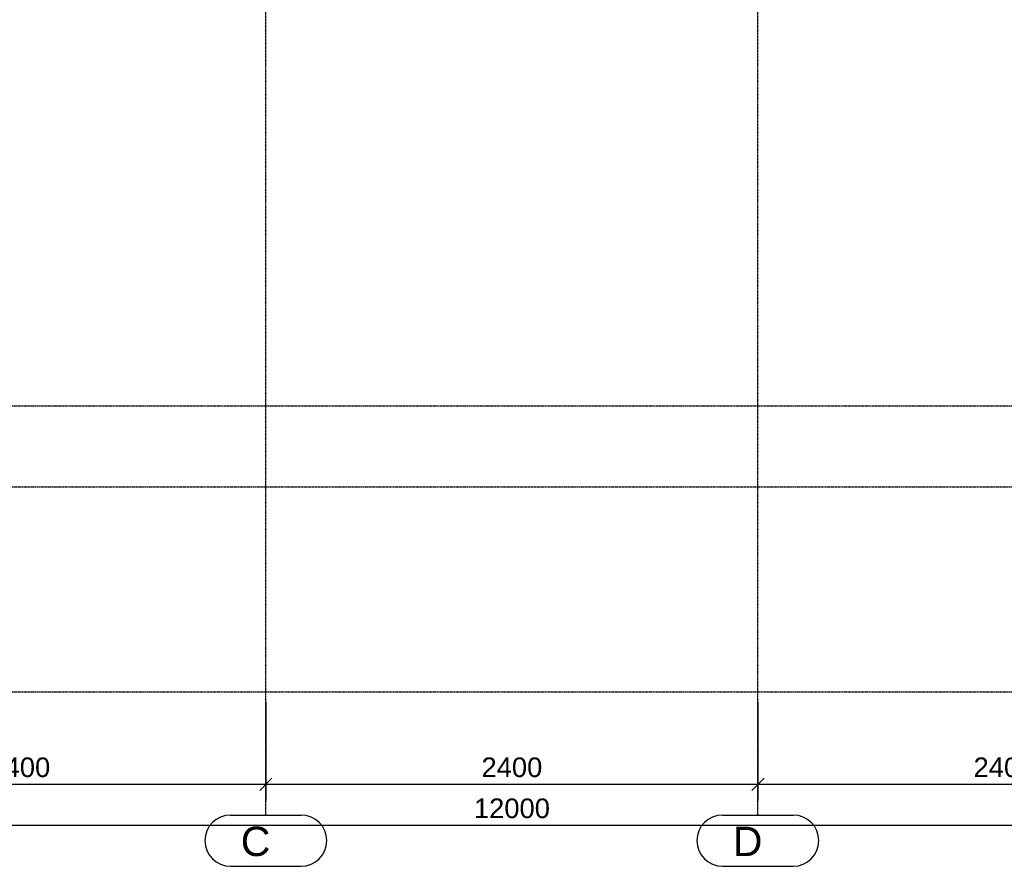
# Model space of a CAD drawing. Header units: millimetres. Extents: x -288865 to 11255, y 102926 to 380857.
# Tile 125 of 142: x -157870 to -153068, y 340951 to 345078. Entities that reach past the tile are written whole.
import ezdxf

# ---------------------------------------------------------------- set-up
doc = ezdxf.new("R2010")
doc.units = ezdxf.units.MM
doc.header["$MEASUREMENT"] = 0
doc.set_wipeout_variables(frame=1)
doc.linetypes.add('DXK_LINE_DOT3', pattern=[5.9187, 2.979, -0.9799, 0.9799, -0.9799])
for name, color, linetype in [('TS_INNE_OBIEKTY', 7, 'Continuous'), ('TS_WYMIARY', 7, 'Continuous'), ('TS_WYMIARY_TEKST', 7, 'Continuous')]:
    doc.layers.add(name, color=color, linetype=linetype)
doc.styles.add('ARIAL', font='arial.ttf')

# ---------------------------------------------------------------- blocks, each defined once
blk = doc.blocks.new('GridLine-66178878-1752 - 1304')
at = {"layer": 'TS_INNE_OBIEKTY', "color": 4, "linetype": 'DXK_LINE_DOT3'}
blk.add_line((57290.2, -2004), (57290.2, 5914.3), dxfattribs=at)
at = {"layer": 'TS_INNE_OBIEKTY', "color": 4, "linetype": 'Continuous'}
for p, q in [((57117.9, -2004), (57462.4, -2004)), ((57117.9, -2254), (57462.4, -2254))]:
    blk.add_line(p, q, dxfattribs=at)
for centre, start, end in [((57117.9, -2129), 90, 270), ((57462.4, -2129), 270, 90)]:
    blk.add_arc(centre, 125, start, end, dxfattribs=at)
at = {"layer": 'TS_INNE_OBIEKTY', "color": 2, "linetype": 'Continuous', "style": 'ARIAL'}
blk.add_text('D', height=143.3, dxfattribs=at).set_placement((57167.9, -2204))
blk = doc.blocks.new('GridLine-66178878-1756 - 1304')
at = {"layer": 'TS_INNE_OBIEKTY', "color": 4, "linetype": 'DXK_LINE_DOT3'}
blk.add_line((48590.2, -404), (63725, -404), dxfattribs=at)
blk = doc.blocks.new('GridLine-66178878-1751 - 1304')
at = {"layer": 'TS_INNE_OBIEKTY', "color": 4, "linetype": 'DXK_LINE_DOT3'}
blk.add_line((54890.2, -2004), (54890.2, 5914.3), dxfattribs=at)
at = {"layer": 'TS_INNE_OBIEKTY', "color": 4, "linetype": 'Continuous'}
for p, q in [((54717.9, -2004), (55062.4, -2004)), ((54717.9, -2254), (55062.4, -2254))]:
    blk.add_line(p, q, dxfattribs=at)
for centre, start, end in [((54717.9, -2129), 90, 270), ((55062.4, -2129), 270, 90)]:
    blk.add_arc(centre, 125, start, end, dxfattribs=at)
at = {"layer": 'TS_INNE_OBIEKTY', "color": 2, "linetype": 'Continuous', "style": 'ARIAL'}
blk.add_text('C', height=143.3, dxfattribs=at).set_placement((54767.9, -2204))
blk = doc.blocks.new('GridLine-66178878-1755 - 1304')
at = {"layer": 'TS_INNE_OBIEKTY', "color": 4, "linetype": 'DXK_LINE_DOT3'}
blk.add_line((48590.2, -1404), (63725, -1404), dxfattribs=at)
blk = doc.blocks.new('GridLine-66178878-1757 - 1304')
at = {"layer": 'TS_INNE_OBIEKTY', "color": 4, "linetype": 'DXK_LINE_DOT3'}
blk.add_line((48590.2, -10), (63725, -10), dxfattribs=at)
blk = doc.blocks.new('StraightDimension-66178878-1762 - 1304')
at = {"layer": 'TS_WYMIARY', "color": 174, "linetype": 'Continuous'}
for p, q in [((57290.2, -1454), (57290.2, -1934)), ((59690.2, -1454), (59690.2, -1934)), ((57320.2, -1824), (57260.2, -1884)), ((59660.2, -1884), (59720.2, -1824)), ((57290.2, -1854), (59690.2, -1854))]:
    blk.add_line(p, q, dxfattribs=at)
at = {"color": 0}
blk.add_wipeout([(58658.4, -1839), (58658.4, -1699), (58321.9, -1699), (58321.9, -1839)], dxfattribs=at).dxf.layer = 'TS_WYMIARY'
at = {"layer": 'TS_WYMIARY_TEKST', "color": 96, "style": 'ARIAL'}
blk.add_text('2400', height=95.51, dxfattribs=at).set_placement((58341.9, -1819))
blk = doc.blocks.new('StraightDimension-66178878-1764 - 1304')
at = {"layer": 'TS_WYMIARY', "color": 174, "linetype": 'Continuous'}
for p, q in [((52490.2, -1454), (52490.2, -1934)), ((54890.2, -1454), (54890.2, -1934)), ((52520.2, -1824), (52460.2, -1884)), ((54860.2, -1884), (54920.2, -1824)), ((52490.2, -1854), (54890.2, -1854))]:
    blk.add_line(p, q, dxfattribs=at)
at = {"color": 0}
blk.add_wipeout([(53858.4, -1839), (53858.4, -1699), (53521.9, -1699), (53521.9, -1839)], dxfattribs=at).dxf.layer = 'TS_WYMIARY'
at = {"layer": 'TS_WYMIARY_TEKST', "color": 96, "style": 'ARIAL'}
blk.add_text('2400', height=95.51, dxfattribs=at).set_placement((53541.9, -1819))
blk = doc.blocks.new('StraightDimension-66178878-1772 - 1304')
at = {"layer": 'TS_WYMIARY', "color": 174, "linetype": 'Continuous'}
blk.add_line((50090.2, -2054), (62090.2, -2054), dxfattribs=at)
at = {"color": 0}
blk.add_wipeout([(56295.5, -2039), (56295.5, -1899), (55884.9, -1899), (55884.9, -2039)], dxfattribs=at).dxf.layer = 'TS_WYMIARY'
at = {"layer": 'TS_WYMIARY_TEKST', "color": 96, "style": 'ARIAL'}
blk.add_text('12000', height=95.51, dxfattribs=at).set_placement((55904.9, -2019))
blk = doc.blocks.new('StraightDimension-66178878-1763 - 1304')
at = {"layer": 'TS_WYMIARY', "color": 174, "linetype": 'Continuous'}
for p, q in [((54890.2, -1454), (54890.2, -1934)), ((57290.2, -1454), (57290.2, -1934)), ((54920.2, -1824), (54860.2, -1884)), ((57260.2, -1884), (57320.2, -1824)), ((54890.2, -1854), (57290.2, -1854))]:
    blk.add_line(p, q, dxfattribs=at)
at = {"color": 0}
blk.add_wipeout([(56258.4, -1839), (56258.4, -1699), (55921.9, -1699), (55921.9, -1839)], dxfattribs=at).dxf.layer = 'TS_WYMIARY'
at = {"layer": 'TS_WYMIARY_TEKST', "color": 96, "style": 'ARIAL'}
blk.add_text('2400', height=95.51, dxfattribs=at).set_placement((55941.9, -1819))

msp = doc.modelspace()

# ---------------------------------------------------------------- block references
for name in ['GridLine-66178878-1751 - 1304', 'GridLine-66178878-1752 - 1304', 'GridLine-66178878-1757 - 1304', 'GridLine-66178878-1756 - 1304', 'GridLine-66178878-1755 - 1304']:
    msp.add_blockref(name, (-211559.8, 343205.1))

# ---------------------------------------------------------------- next in the draw order: block references
for name in ['StraightDimension-66178878-1764 - 1304', 'StraightDimension-66178878-1762 - 1304']:
    msp.add_blockref(name, (-211559.8, 343205.1))

# ---------------------------------------------------------------- next in the draw order: block references
msp.add_blockref('StraightDimension-66178878-1772 - 1304', (-211559.8, 343205.1))

# ---------------------------------------------------------------- next in the draw order: block references
msp.add_blockref('StraightDimension-66178878-1763 - 1304', (-211559.8, 343205.1))

doc.saveas('drawing.dxf')
